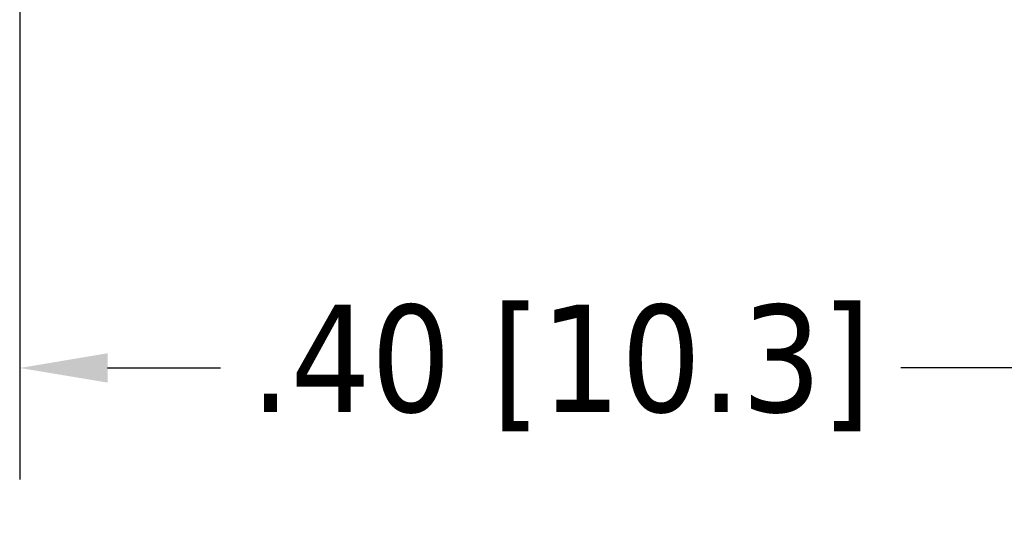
# Model space of a CAD drawing. Header units: inches. Extents: x 0.2 to 10.9, y 0.3 to 8.6.
# Tile 3 of 17: x 2.073 to 3.176, y 3.166 to 3.733. Entities that reach past the tile are written whole.
import ezdxf

# ---------------------------------------------------------------- set-up
doc = ezdxf.new("R2010")
doc.units = ezdxf.units.IN
doc.header["$MEASUREMENT"] = 0
doc.layers.add('Dimensions', color=250, linetype='Continuous')
doc.styles.add('Note Text (ANSI)', font='tahoma.ttf')
doc.dimstyles.new('Default (ANSI)', dxfattribs={"dimtxt": 0.12, "dimasz": 0.098425, "dimexe": 0.125, "dimexo": 0.125, "dimgap": 0.031496, "dimtad": 0, "dimtih": 1, "dimtoh": 1, "dimrnd": 1e-08, "dimzin": 4, "dimdsep": 46, "dimtxsty": 'Note Text (ANSI)', "dimcen": 0.09, "dimdle": 0.393701, "dimclrd": 256, "dimclre": 256, "dimclrt": 256, "dimadec": 0, "dimazin": 1, "dimtfac": 1, "dimtofl": 0, "dimtmove": 0, "dimatfit": 3, "dimfxl": 1, "dimtolj": 1, "dimtzin": 4, "dimlwd": -1, "dimlwe": -1, "dimarcsym": 0})

# ---------------------------------------------------------------- blocks, each defined once
blk = doc.blocks.new('*D15')
at = {"layer": 'Defpoints', "color": 0, "transparency": 16777216}
for p in [(3.2853, 4.6409), (2.0726, 4.5838), (3.2853, 3.3434)]:
    blk.add_point(p, dxfattribs=at)
at = {"layer": 'Dimensions', "transparency": 16777216}
for p, q in [((3.2853, 4.5159), (3.2853, 3.2184)), ((2.0726, 4.4588), (2.0726, 3.2184)), ((2.171, 3.3434), (2.2976, 3.3434)), ((3.1869, 3.3434), (3.0603, 3.3434))]:
    blk.add_line(p, q, dxfattribs=at)
for points in [[(2.171, 3.3598), (2.171, 3.327), (2.0726, 3.3434)], [(3.1869, 3.3598), (3.1869, 3.327), (3.2853, 3.3434)]]:
    blk.add_solid(points, dxfattribs=at)
at = {"layer": 'Dimensions', "transparency": 16777216, "insert": (2.679, 3.3434), "char_height": 0.12, "attachment_point": 5, "style": 'Note Text (ANSI)'}
blk.add_mtext('\\A1;.40 [10.3]', dxfattribs=at)

msp = doc.modelspace()

# ---------------------------------------------------------------- dimensions: what is measured, and where the dimension line sits
at = {"layer": 'Dimensions'}
dim = msp.add_linear_dim(base=(3.2853, 3.3434), p1=(2.0726, 4.5838), p2=(3.2853, 4.6409), dimstyle='Default (ANSI)', override={"dimlfac": 0.333333}, dxfattribs=at)
dim.commit()
dim.dimension.update_dxf_attribs({"geometry": '*D15', "text_midpoint": (2.679, 3.3434)})

doc.saveas('drawing.dxf')
